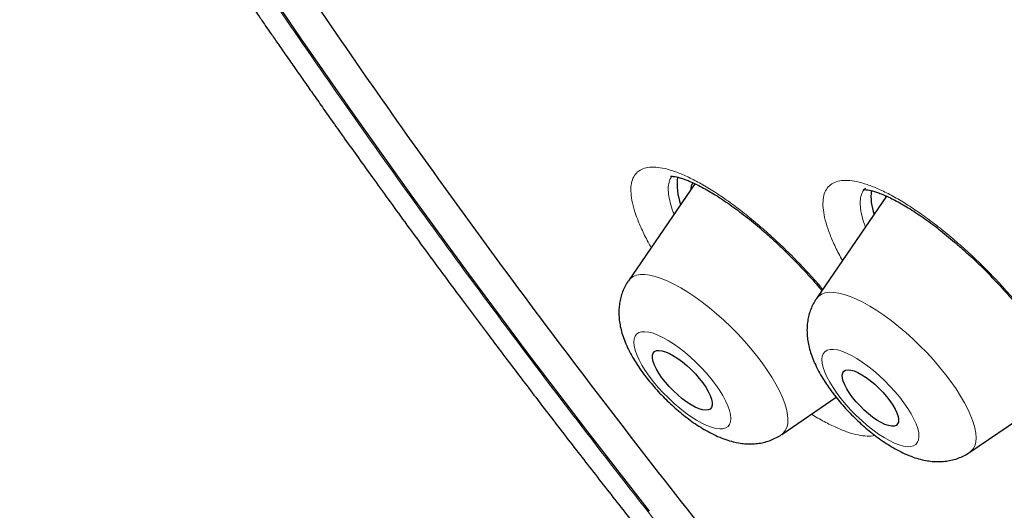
# Model space of a CAD drawing. Header units: millimetres. Extents: x 8 to 971, y 12 to 977.
# Tile 61 of 196: x 766.78 to 777.86, y 501.88 to 507.4. Entities that reach past the tile are written whole.
import ezdxf

# ---------------------------------------------------------------- set-up
doc = ezdxf.new("R2010")
doc.units = ezdxf.units.MM

msp = doc.modelspace()

# ---------------------------------------------------------------- linework, layer by layer
at = {"color": 7, "linetype": 'Continuous', "lineweight": 30}
for p, q in [((774.376, 505.553), (773.628, 504.461)), ((776.532, 505.412), (775.743, 504.261)), ((775.352, 502.733), (775.965, 503.151)), ((777.467, 502.534), (778.144, 502.995))]:
    msp.add_line(p, q, dxfattribs=at)
at = {"color": 7, "linetype": 'Continuous', "lineweight": 30, "flags": 128}
for points in [[(773.865, 501.871), (773.172, 502.761), (772.495, 503.652), (771.833, 504.541), (771.186, 505.428), (770.556, 506.312), (769.942, 507.194), (769.346, 508.072), (768.767, 508.945), (768.206, 509.814), (767.663, 510.678), (767.138, 511.535), (766.633, 512.385), (766.147, 513.229), (765.681, 514.065), (765.234, 514.892), (764.808, 515.71), (764.403, 516.519), (764.018, 517.318)], [(774.351, 505.565), (774.335, 505.524), (774.326, 505.48)], [(776.526, 505.416), (776.519, 505.398), (776.517, 505.39)], [(774.464, 503.314), (774.498, 503.264), (774.526, 503.216), (774.548, 503.171), (774.563, 503.13), (774.57, 503.093), (774.57, 503.062), (774.562, 503.037), (774.547, 503.019), (774.525, 503.009), (774.497, 503.006), (774.463, 503.01), (774.423, 503.022), (774.38, 503.041), (774.333, 503.066), (774.284, 503.098), (774.234, 503.135), (774.184, 503.177), (774.135, 503.223), (774.088, 503.271), (774.044, 503.321), (774.005, 503.371), (773.971, 503.421), (773.943, 503.469), (773.921, 503.514), (773.906, 503.555), (773.899, 503.592), (773.899, 503.623), (773.907, 503.648), (773.922, 503.666), (773.944, 503.676), (773.972, 503.679), (774.006, 503.675), (774.046, 503.663), (774.089, 503.644), (774.136, 503.619), (774.185, 503.587), (774.235, 503.55), (774.285, 503.508), (774.334, 503.462), (774.381, 503.414), (774.425, 503.364), (774.464, 503.314)], [(776.569, 503.112), (776.601, 503.064), (776.628, 503.018), (776.648, 502.975), (776.661, 502.936), (776.667, 502.901), (776.665, 502.873), (776.656, 502.851), (776.64, 502.835), (776.616, 502.827), (776.587, 502.826), (776.552, 502.833), (776.513, 502.847), (776.469, 502.868), (776.423, 502.895), (776.375, 502.928), (776.327, 502.966), (776.279, 503.008), (776.233, 503.054), (776.189, 503.101), (776.149, 503.15), (776.114, 503.198), (776.085, 503.245), (776.062, 503.29), (776.045, 503.331), (776.036, 503.368), (776.034, 503.399), (776.039, 503.425), (776.052, 503.444), (776.071, 503.456), (776.098, 503.46), (776.13, 503.457), (776.167, 503.447), (776.209, 503.43), (776.254, 503.405), (776.301, 503.375), (776.349, 503.339), (776.398, 503.299), (776.445, 503.255), (776.49, 503.208), (776.532, 503.16), (776.569, 503.112)]]:
    msp.add_lwpolyline(points, dxfattribs=at)
at = {"color": 252, "linetype": 'Continuous', "lineweight": 0, "flags": 128}
for points in [[(773.628, 504.461), (773.65, 504.486), (773.681, 504.508), (773.719, 504.523), (773.763, 504.531), (773.813, 504.531), (773.869, 504.524), (773.93, 504.51), (773.996, 504.488), (774.066, 504.46), (774.139, 504.424), (774.216, 504.383), (774.295, 504.335), (774.375, 504.281), (774.457, 504.222), (774.539, 504.158), (774.62, 504.089), (774.701, 504.017), (774.781, 503.942), (774.858, 503.864), (774.932, 503.784), (775.003, 503.702), (775.07, 503.62), (775.132, 503.538)], [(775.743, 504.261), (775.744, 504.262), (775.769, 504.29), (775.801, 504.311), (775.84, 504.325), (775.885, 504.332), (775.937, 504.331), (775.993, 504.323), (776.055, 504.308), (776.121, 504.285), (776.192, 504.256), (776.266, 504.219), (776.342, 504.176), (776.422, 504.128), (776.502, 504.073), (776.584, 504.013), (776.666, 503.948), (776.748, 503.879), (776.828, 503.807), (776.907, 503.731), (776.984, 503.653), (777.058, 503.572), (777.128, 503.491), (777.195, 503.409), (777.256, 503.327)], [(773.862, 503.389), (773.911, 503.326), (773.964, 503.262), (774.021, 503.2), (774.081, 503.14), (774.143, 503.082), (774.206, 503.028), (774.27, 502.978), (774.333, 502.933), (774.394, 502.894), (774.454, 502.861), (774.51, 502.834), (774.563, 502.814), (774.611, 502.801), (774.655, 502.796), (774.692, 502.798), (774.724, 502.807), (774.749, 502.824), (774.766, 502.847), (774.777, 502.877), (774.78, 502.914), (774.776, 502.956), (774.765, 503.004), (774.746, 503.056), (774.721, 503.112), (774.689, 503.171), (774.651, 503.233), (774.607, 503.296), (774.558, 503.359), (774.505, 503.423), (774.448, 503.485), (774.388, 503.545), (774.326, 503.603), (774.263, 503.657), (774.2, 503.707), (774.137, 503.752), (774.075, 503.791), (774.015, 503.824), (773.959, 503.851), (773.906, 503.871), (773.858, 503.884), (773.814, 503.889), (773.777, 503.887), (773.745, 503.878), (773.72, 503.861), (773.703, 503.838), (773.692, 503.808), (773.689, 503.771), (773.693, 503.729), (773.704, 503.681), (773.723, 503.629), (773.748, 503.573), (773.78, 503.514), (773.818, 503.452), (773.862, 503.389)], [(775.973, 503.197), (776.021, 503.133), (776.074, 503.07), (776.131, 503.007), (776.19, 502.947), (776.252, 502.889), (776.315, 502.834), (776.378, 502.784), (776.441, 502.738), (776.503, 502.698), (776.563, 502.664), (776.62, 502.637), (776.673, 502.616), (776.722, 502.603), (776.766, 502.596), (776.804, 502.598), (776.836, 502.606), (776.862, 502.622), (776.88, 502.645), (776.892, 502.674), (776.896, 502.71), (776.893, 502.752), (776.882, 502.799), (776.864, 502.851), (776.84, 502.906), (776.808, 502.965), (776.771, 503.026), (776.727, 503.089), (776.679, 503.153), (776.626, 503.216), (776.57, 503.278), (776.51, 503.339), (776.449, 503.397), (776.386, 503.452), (776.322, 503.502), (776.259, 503.547), (776.197, 503.587), (776.137, 503.621), (776.08, 503.649), (776.027, 503.67), (775.978, 503.683), (775.934, 503.689), (775.896, 503.688), (775.864, 503.68), (775.838, 503.664), (775.82, 503.641), (775.808, 503.612), (775.804, 503.576), (775.808, 503.534), (775.818, 503.487), (775.836, 503.435), (775.861, 503.38), (775.892, 503.321), (775.93, 503.26), (775.973, 503.197)], [(775.132, 503.538), (775.19, 503.457), (775.242, 503.376), (775.288, 503.298), (775.327, 503.222), (775.361, 503.15), (775.387, 503.081), (775.406, 503.017), (775.418, 502.957), (775.423, 502.903), (775.42, 502.854), (775.41, 502.812), (775.393, 502.776), (775.369, 502.747), (775.352, 502.733)], [(777.256, 503.327), (777.313, 503.245), (777.364, 503.165), (777.409, 503.088), (777.448, 503.012), (777.48, 502.94), (777.506, 502.872), (777.524, 502.808), (777.535, 502.749), (777.539, 502.696), (777.535, 502.648), (777.524, 502.607), (777.506, 502.572), (777.48, 502.544), (777.463, 502.531)]]:
    msp.add_lwpolyline(points, dxfattribs=at)
at = {"color": 7, "linetype": 'Continuous', "lineweight": 30}
for centre, radius, start, end in [((774.846, 505.546), 0.67, 173.0168, 199.8325), ((776.978, 505.411), 0.622, 173.909, 199.2244)]:
    msp.add_arc(centre, radius, start, end, dxfattribs=at)
at = {"color": 252, "linetype": 'Continuous', "lineweight": 0}
for points, knots in [([(762.63, 536.801), (762.666, 536.843), (762.907, 537.114), (763.453, 537.512), (764.272, 537.988), (765.201, 538.345), (766.224, 538.593), (767.343, 538.73), (768.552, 538.755), (769.848, 538.667), (771.227, 538.469), (772.684, 538.159), (774.215, 537.739), (775.815, 537.21), (777.479, 536.575), (779.202, 535.834), (780.978, 534.99), (782.803, 534.047), (784.669, 533.006), (786.571, 531.871), (788.503, 530.646), (790.46, 529.335), (792.434, 527.941), (794.421, 526.47), (796.412, 524.925), (798.403, 523.311), (800.387, 521.635), (802.358, 519.9), (804.309, 518.113), (806.234, 516.278), (808.128, 514.403), (809.984, 512.492), (811.797, 510.551), (813.56, 508.588), (815.269, 506.608), (816.917, 504.616), (818.501, 502.621), (820.014, 500.627), (821.452, 498.641), (822.81, 496.669), (824.084, 494.718), (825.271, 492.793), (826.366, 490.901), (827.366, 489.048), (828.268, 487.239), (829.069, 485.48), (829.766, 483.777), (830.358, 482.135), (830.842, 480.559), (831.217, 479.054), (831.481, 477.625), (831.635, 476.277), (831.676, 475.013), (831.607, 473.838), (831.425, 472.755), (831.133, 471.768), (830.728, 470.882), (830.26, 470.138), (829.876, 469.74), (829.706, 469.563)], [0, 0, 0, 0, 0.003203, 0.021066, 0.038929, 0.056792, 0.074656, 0.092519, 0.110382, 0.128245, 0.146108, 0.163971, 0.181834, 0.199697, 0.21756, 0.235424, 0.253287, 0.27115, 0.289013, 0.306876, 0.324739, 0.342602, 0.360466, 0.378329, 0.396192, 0.414055, 0.431918, 0.449781, 0.467644, 0.485507, 0.503371, 0.521234, 0.539097, 0.55696, 0.574823, 0.592686, 0.610549, 0.628412, 0.646275, 0.664139, 0.682002, 0.699865, 0.717728, 0.735591, 0.753454, 0.771317, 0.789181, 0.807044, 0.824907, 0.84277, 0.860633, 0.878496, 0.896359, 0.914222, 0.932085, 0.949949, 0.967812, 0.985675, 1, 1, 1, 1]), ([(762.659, 520.421), (762.43, 521.041), (761.974, 522.276), (761.468, 524.016), (761.099, 525.658), (760.878, 527.195), (760.803, 528.63), (760.873, 529.956), (761.085, 531.165), (761.44, 532.243), (761.938, 533.186), (762.578, 533.993), (763.36, 534.665), (764.28, 535.199), (765.328, 535.593), (766.497, 535.842), (767.784, 535.944), (769.187, 535.897), (770.708, 535.704), (772.338, 535.364), (774.062, 534.884), (775.868, 534.266), (777.747, 533.51), (779.701, 532.618), (781.728, 531.588), (783.82, 530.427), (785.958, 529.146), (788.125, 527.754), (790.312, 526.257), (792.518, 524.654), (794.743, 522.945), (796.979, 521.139), (799.205, 519.252), (801.404, 517.299), (803.564, 515.287), (805.687, 513.218), (807.772, 511.09), (809.81, 508.914), (811.786, 506.709), (813.681, 504.491), (815.487, 502.272), (817.204, 500.051), (818.831, 497.829), (820.362, 495.614), (821.786, 493.425), (823.089, 491.282), (824.266, 489.192), (825.313, 487.159), (826.241, 485.175), (826.749, 483.911), (827.004, 483.276)], [0, 0, 0, 0, 0.020985, 0.041789, 0.062502, 0.083215, 0.104018, 0.125, 0.145987, 0.166791, 0.187505, 0.208217, 0.229019, 0.25, 0.270986, 0.291791, 0.312505, 0.333217, 0.354019, 0.375, 0.395986, 0.416791, 0.437505, 0.458217, 0.479019, 0.5, 0.520986, 0.541791, 0.562505, 0.583217, 0.604019, 0.625, 0.645986, 0.666791, 0.687505, 0.708217, 0.729019, 0.75, 0.770986, 0.791791, 0.812505, 0.833217, 0.854019, 0.875, 0.895985, 0.916789, 0.937502, 0.958215, 0.979017, 1, 1, 1, 1]), ([(782.574, 501.543), (782.473, 501.668), (781.975, 502.293), (781.153, 503.414), (780.118, 504.894), (779.177, 506.354), (778.327, 507.783), (777.578, 509.172), (776.932, 510.514), (776.393, 511.799), (775.966, 513.021), (775.652, 514.17), (775.454, 515.242), (775.372, 516.228), (775.408, 517.122), (775.56, 517.92), (775.829, 518.616), (776.212, 519.205), (776.708, 519.686), (777.312, 520.053), (778.022, 520.305), (778.832, 520.441), (779.739, 520.46), (780.735, 520.362), (781.818, 520.143), (782.861, 519.854), (783.571, 519.588), (783.867, 519.477)], [0, 0, 0, 0, 0.010536, 0.052255, 0.093975, 0.135695, 0.177414, 0.219134, 0.260853, 0.302573, 0.344292, 0.386012, 0.427731, 0.469451, 0.51117, 0.55289, 0.594609, 0.636329, 0.678048, 0.719768, 0.761487, 0.803207, 0.844926, 0.886646, 0.928365, 0.970085, 1, 1, 1, 1]), ([(789.901, 484.948), (789.207, 485.565), (787.818, 486.803), (785.765, 488.736), (783.745, 490.714), (781.773, 492.732), (779.818, 494.82), (777.889, 496.975), (775.996, 499.193), (774.181, 501.425), (772.453, 503.658), (770.824, 505.881), (769.3, 508.083), (767.886, 510.258), (766.586, 512.401), (765.404, 514.501), (764.35, 516.547), (763.418, 518.532), (762.912, 519.791), (762.659, 520.421)], [0, 0, 0, 0, 0.056574, 0.113415, 0.17016, 0.226689, 0.283221, 0.342868, 0.402514, 0.462416, 0.522329, 0.581975, 0.64161, 0.701258, 0.760903, 0.820805, 0.880718, 0.940364, 1, 1, 1, 1]), ([(802.428, 484.833), (802.872, 484.63), (803.762, 484.225), (805.014, 483.768), (806.17, 483.433), (807.221, 483.224), (808.169, 483.13), (809.031, 483.148), (809.802, 483.277), (810.477, 483.517), (811.052, 483.867), (811.523, 484.323), (811.888, 484.884), (812.144, 485.546), (812.289, 486.305), (812.323, 487.156), (812.245, 488.093), (812.057, 489.112), (811.758, 490.206), (811.351, 491.368), (810.839, 492.591), (810.225, 493.867), (809.511, 495.189), (808.704, 496.548), (807.808, 497.936), (806.827, 499.344), (805.769, 500.764), (804.64, 502.188), (803.447, 503.605), (802.197, 505.008), (800.898, 506.388), (799.558, 507.736), (798.185, 509.044), (796.787, 510.304), (795.374, 511.508), (793.954, 512.649), (792.535, 513.72), (791.127, 514.714), (789.738, 515.625), (788.377, 516.447), (787.052, 517.176), (785.771, 517.806), (784.542, 518.334), (783.373, 518.757), (782.271, 519.072), (781.243, 519.278), (780.295, 519.372), (779.433, 519.354), (778.662, 519.225), (777.987, 518.984), (777.412, 518.635), (776.941, 518.178), (776.576, 517.617), (776.32, 516.955), (776.175, 516.197), (776.141, 515.346), (776.219, 514.408), (776.408, 513.389), (776.706, 512.295), (777.113, 511.133), (777.624, 509.911), (778.242, 508.634), (778.838, 507.512), (779.263, 506.806), (779.415, 506.555)], [0, 0, 0, 0, 0.017292, 0.034584, 0.051876, 0.068068, 0.08426, 0.100453, 0.116645, 0.132837, 0.14903, 0.165222, 0.181414, 0.197607, 0.213799, 0.229991, 0.246184, 0.262376, 0.278568, 0.294761, 0.310953, 0.327145, 0.343338, 0.35953, 0.375722, 0.391915, 0.408107, 0.424299, 0.440492, 0.456684, 0.472876, 0.489069, 0.505261, 0.521453, 0.537646, 0.553838, 0.57003, 0.586223, 0.602415, 0.618607, 0.6348, 0.650992, 0.667184, 0.683377, 0.699569, 0.715761, 0.731954, 0.748146, 0.764338, 0.780531, 0.796723, 0.812915, 0.829108, 0.8453, 0.861493, 0.877685, 0.893877, 0.91007, 0.926262, 0.942454, 0.958646, 0.974839, 0.991031, 1, 1, 1, 1]), ([(803.171, 485.08), (803.397, 484.998), (803.952, 484.795), (804.803, 484.562), (805.72, 484.376), (806.587, 484.291), (807.375, 484.307), (808.08, 484.425), (808.697, 484.645), (809.223, 484.965), (809.654, 485.382), (809.987, 485.895), (810.221, 486.501), (810.353, 487.194), (810.384, 487.973), (810.313, 488.83), (810.141, 489.762), (809.868, 490.762), (809.496, 491.824), (809.028, 492.942), (808.466, 494.109), (807.813, 495.318), (807.075, 496.561), (806.255, 497.83), (805.359, 499.118), (804.391, 500.416), (803.359, 501.718), (802.268, 503.014), (801.125, 504.297), (799.937, 505.558), (798.711, 506.791), (797.456, 507.987), (796.178, 509.139), (794.886, 510.241), (793.587, 511.284), (792.29, 512.263), (791.003, 513.172), (789.733, 514.004), (788.488, 514.756), (787.276, 515.422), (786.105, 515.999), (784.982, 516.482), (783.913, 516.868), (782.905, 517.156), (781.965, 517.344), (781.098, 517.43), (780.31, 517.414), (779.605, 517.295), (778.988, 517.076), (778.462, 516.756), (778.031, 516.339), (777.698, 515.826), (777.464, 515.22), (777.331, 514.527), (777.301, 513.748), (777.369, 512.892), (777.551, 511.955), (777.711, 511.299), (777.836, 510.941), (777.838, 510.937)], [0, 0, 0, 0, 0.011406, 0.027988, 0.045984, 0.063981, 0.081977, 0.099974, 0.117971, 0.135967, 0.153964, 0.17196, 0.189957, 0.207954, 0.22595, 0.243947, 0.261943, 0.27994, 0.297937, 0.315933, 0.33393, 0.351926, 0.369923, 0.387919, 0.405916, 0.423913, 0.441909, 0.459906, 0.477902, 0.495899, 0.513896, 0.531892, 0.549889, 0.567885, 0.585882, 0.603879, 0.621875, 0.639872, 0.657868, 0.675865, 0.693861, 0.711858, 0.729855, 0.747851, 0.765848, 0.783844, 0.801841, 0.819838, 0.837834, 0.855831, 0.873827, 0.891824, 0.909821, 0.927817, 0.945814, 0.96381, 0.981807, 0.999803, 1, 1, 1, 1]), ([(773.885, 504.836), (773.873, 504.857), (773.831, 504.929), (773.775, 505.046), (773.717, 505.184), (773.678, 505.31), (773.657, 505.422), (773.654, 505.519), (773.67, 505.599), (773.704, 505.663), (773.756, 505.708), (773.825, 505.735), (773.91, 505.743), (774.011, 505.731), (774.125, 505.7), (774.252, 505.651), (774.39, 505.584), (774.538, 505.499), (774.692, 505.399), (774.852, 505.283), (775.016, 505.154), (775.18, 505.014), (775.344, 504.863), (775.505, 504.705), (775.66, 504.54), (775.763, 504.426), (775.812, 504.367), (775.814, 504.364)], [0, 0, 0, 0, 0.016438, 0.059011, 0.10158, 0.144285, 0.186855, 0.229455, 0.272189, 0.314788, 0.357436, 0.400219, 0.442868, 0.485554, 0.528376, 0.571063, 0.613763, 0.656598, 0.699297, 0.741975, 0.784791, 0.827471, 0.870107, 0.912878, 0.955514, 0.99799, 1, 1, 1, 1]), ([(774.117, 505.636), (774.107, 505.62), (774.086, 505.587), (774.075, 505.519), (774.077, 505.437), (774.097, 505.342), (774.119, 505.266), (774.139, 505.219), (774.142, 505.212)], [0, 0, 0, 0, 0.188782, 0.382715, 0.576029, 0.769155, 0.962908, 1, 1, 1, 1]), ([(776.036, 504.689), (776.022, 504.714), (775.978, 504.792), (775.922, 504.913), (775.868, 505.05), (775.832, 505.174), (775.815, 505.284), (775.816, 505.38), (775.835, 505.459), (775.873, 505.52), (775.929, 505.563), (776.002, 505.587), (776.091, 505.593), (776.195, 505.579), (776.312, 505.546), (776.443, 505.494), (776.583, 505.425), (776.733, 505.339), (776.889, 505.236), (777.051, 505.119), (777.215, 504.989), (777.38, 504.847), (777.544, 504.695), (777.705, 504.536), (777.86, 504.371), (778.008, 504.202), (778.143, 504.036), (778.224, 503.928), (778.262, 503.876)], [0, 0, 0, 0, 0.019097, 0.058364, 0.097757, 0.137024, 0.17631, 0.215723, 0.25501, 0.294331, 0.333775, 0.373096, 0.412446, 0.451923, 0.491274, 0.53064, 0.570132, 0.609499, 0.648858, 0.688343, 0.727702, 0.767036, 0.806495, 0.845828, 0.885127, 0.924551, 0.96385, 1, 1, 1, 1]), ([(776.299, 505.503), (776.294, 505.5), (776.273, 505.485), (776.251, 505.443), (776.235, 505.378), (776.235, 505.297), (776.251, 505.203), (776.271, 505.126), (776.291, 505.077), (776.295, 505.067)], [0, 0, 0, 0, 0.055036, 0.234783, 0.414345, 0.594487, 0.774049, 0.953478, 1, 1, 1, 1]), ([(776.402, 502.722), (776.401, 502.722), (776.377, 502.713), (776.314, 502.713), (776.214, 502.724), (776.098, 502.756), (775.97, 502.807), (775.833, 502.874), (775.735, 502.932), (775.686, 502.961)], [0, 0, 0, 0, 0.006795, 0.172757, 0.339252, 0.505206, 0.671253, 0.837829, 1, 1, 1, 1])]:
    msp.add_open_spline(points, degree=3, knots=knots, dxfattribs=at)
at = {"color": 7, "linetype": 'Continuous', "lineweight": 30}
for points, knots in [([(762.629, 536.813), (762.594, 536.778), (762.53, 536.714), (762.447, 536.629), (762.383, 536.562), (762.334, 536.51), (762.292, 536.465), (762.257, 536.426), (762.217, 536.382), (762.167, 536.326), (762.105, 536.254), (762.045, 536.183), (761.992, 536.118), (761.949, 536.066), (761.911, 536.018), (761.88, 535.979), (761.852, 535.942), (761.82, 535.902), (761.782, 535.851), (761.74, 535.794), (761.697, 535.735), (761.657, 535.68), (761.623, 535.631), (761.592, 535.586), (761.563, 535.543), (761.533, 535.498), (761.502, 535.451), (761.47, 535.402), (761.434, 535.347), (761.395, 535.285), (761.354, 535.218), (761.316, 535.154), (761.28, 535.094), (761.237, 535.018), (761.181, 534.919), (761.117, 534.8), (761.057, 534.684), (761, 534.57), (760.942, 534.448), (760.883, 534.32), (760.829, 534.197), (760.787, 534.097), (760.754, 534.015), (760.727, 533.947), (760.699, 533.876), (760.671, 533.801), (760.643, 533.726), (760.618, 533.656), (760.597, 533.595), (760.577, 533.538), (760.557, 533.477), (760.535, 533.408), (760.508, 533.323), (760.479, 533.229), (760.45, 533.131), (760.425, 533.04), (760.401, 532.951), (760.378, 532.864), (760.356, 532.776), (760.335, 532.688), (760.314, 532.598), (760.293, 532.502), (760.27, 532.396), (760.247, 532.277), (760.222, 532.147), (760.199, 532.01), (760.175, 531.861), (760.152, 531.705), (760.131, 531.545), (760.114, 531.396), (760.099, 531.258), (760.087, 531.129), (760.077, 531.007), (760.068, 530.884), (760.06, 530.755), (760.053, 530.615), (760.047, 530.468), (760.042, 530.314), (760.039, 530.154), (760.038, 529.986), (760.038, 529.817), (760.041, 529.654), (760.045, 529.505), (760.05, 529.37), (760.055, 529.246), (760.061, 529.132), (760.067, 529.027), (760.073, 528.924), (760.081, 528.814), (760.091, 528.687), (760.103, 528.545), (760.117, 528.395), (760.132, 528.243), (760.147, 528.106), (760.161, 527.986), (760.173, 527.882), (760.186, 527.782), (760.198, 527.691), (760.209, 527.61), (760.219, 527.542), (760.227, 527.483), (760.236, 527.42), (760.248, 527.34), (760.264, 527.236), (760.284, 527.113), (760.307, 526.976), (760.332, 526.831), (760.36, 526.675), (760.391, 526.509), (760.425, 526.331), (760.461, 526.153), (760.498, 525.979), (760.533, 525.817), (760.566, 525.668), (760.597, 525.535), (760.625, 525.418), (760.649, 525.315), (760.672, 525.22), (760.696, 525.123), (760.722, 525.018), (760.751, 524.904), (760.783, 524.781), (760.82, 524.644), (760.861, 524.49), (760.906, 524.329), (760.953, 524.162), (761.001, 523.993), (761.055, 523.81), (761.106, 523.64), (761.153, 523.489), (761.192, 523.364), (761.228, 523.248), (761.26, 523.147), (761.288, 523.062), (761.309, 522.996), (761.325, 522.947), (761.339, 522.904), (761.355, 522.855), (761.377, 522.79), (761.403, 522.711), (761.462, 522.537), (761.551, 522.279), (761.668, 521.946), (761.775, 521.653), (761.87, 521.398), (761.954, 521.179), (762.034, 520.97), (762.112, 520.772), (762.185, 520.588), (762.253, 520.418), (762.315, 520.267), (762.369, 520.135), (762.416, 520.022), (762.456, 519.926), (762.486, 519.855), (762.507, 519.805), (762.521, 519.772), (762.534, 519.741), (762.55, 519.702), (762.573, 519.648), (762.604, 519.577), (762.64, 519.492), (762.681, 519.398), (762.723, 519.301), (762.81, 519.101), (762.926, 518.839), (763.075, 518.511), (763.213, 518.211), (763.362, 517.892), (763.524, 517.551), (763.7, 517.187), (763.89, 516.801), (764.064, 516.454), (764.214, 516.16), (764.33, 515.935), (764.437, 515.729), (764.533, 515.545), (764.612, 515.396), (764.673, 515.281), (764.718, 515.196), (764.757, 515.124), (764.787, 515.067), (764.813, 515.02), (764.843, 514.964), (764.884, 514.888), (764.94, 514.785), (765.007, 514.66), (765.087, 514.514), (765.179, 514.347), (765.283, 514.16), (765.398, 513.954), (765.523, 513.73), (765.771, 513.294), (766.144, 512.649), (766.594, 511.894), (766.994, 511.238), (767.339, 510.682), (767.692, 510.123), (768.006, 509.635), (768.27, 509.228), (768.478, 508.912), (768.673, 508.619), (768.853, 508.349), (769.011, 508.114), (769.148, 507.912), (769.264, 507.741), (769.37, 507.587), (769.462, 507.452), (769.539, 507.341), (769.611, 507.236), (769.688, 507.125), (769.781, 506.992), (769.877, 506.853), (769.977, 506.711), (770.079, 506.566), (770.189, 506.409), (770.31, 506.238), (770.445, 506.048), (770.594, 505.84), (770.755, 505.616), (770.928, 505.376), (771.117, 505.116), (771.322, 504.836), (771.548, 504.53), (771.796, 504.196), (772.067, 503.834), (772.358, 503.449), (772.669, 503.042), (772.999, 502.613), (773.343, 502.17), (773.701, 501.715), (774.071, 501.249), (774.46, 500.764), (774.87, 500.258), (775.309, 499.723), (775.78, 499.156), (776.283, 498.557), (776.81, 497.937), (777.362, 497.297), (777.94, 496.636), (778.531, 495.969), (779.136, 495.296), (779.753, 494.62), (780.393, 493.927), (781.058, 493.218), (781.726, 492.518), (782.394, 491.826), (783.063, 491.144), (783.751, 490.451), (784.46, 489.748), (785.19, 489.036), (785.94, 488.314), (786.688, 487.606), (787.433, 486.911), (788.174, 486.231), (788.931, 485.546), (789.593, 484.956), (790.003, 484.597), (790.155, 484.465)], [0, 0, 0, 0, 0.002524, 0.004738, 0.006649, 0.008292, 0.009693, 0.010852, 0.011919, 0.014023, 0.016404, 0.019185, 0.021045, 0.022854, 0.0244, 0.025682, 0.026725, 0.027994, 0.02969, 0.031724, 0.033603, 0.035459, 0.03702, 0.03835, 0.039716, 0.041146, 0.042641, 0.044196, 0.045802, 0.047894, 0.050035, 0.052035, 0.053864, 0.05558, 0.059016, 0.062977, 0.066344, 0.069448, 0.073242, 0.077144, 0.080676, 0.083979, 0.085836, 0.087759, 0.089798, 0.091953, 0.094168, 0.096173, 0.097835, 0.099326, 0.101003, 0.102936, 0.105112, 0.108095, 0.110767, 0.113199, 0.115599, 0.117984, 0.120364, 0.122742, 0.12512, 0.127632, 0.13043, 0.133593, 0.137114, 0.140751, 0.144374, 0.148804, 0.152917, 0.156714, 0.160227, 0.163475, 0.166476, 0.169447, 0.172699, 0.176183, 0.179815, 0.183593, 0.18752, 0.1916, 0.195795, 0.199727, 0.203297, 0.206451, 0.209342, 0.21203, 0.214516, 0.216678, 0.219224, 0.222176, 0.22553, 0.229012, 0.232476, 0.235924, 0.238284, 0.240636, 0.242929, 0.244977, 0.246761, 0.248283, 0.249542, 0.250656, 0.252502, 0.254802, 0.257556, 0.260672, 0.263835, 0.267019, 0.2708, 0.27461, 0.278449, 0.282147, 0.28559, 0.288707, 0.291498, 0.293951, 0.296054, 0.297894, 0.299884, 0.302051, 0.304397, 0.306921, 0.309647, 0.312776, 0.316353, 0.319477, 0.322876, 0.326551, 0.330502, 0.333025, 0.335599, 0.337909, 0.339899, 0.34157, 0.342921, 0.343759, 0.344471, 0.345428, 0.346685, 0.34824, 0.350089, 0.356864, 0.363268, 0.369302, 0.37367, 0.37782, 0.381754, 0.385471, 0.388959, 0.392123, 0.394942, 0.39737, 0.399467, 0.401234, 0.40267, 0.403403, 0.404006, 0.404489, 0.405152, 0.406137, 0.407444, 0.409068, 0.410824, 0.412606, 0.414413, 0.421759, 0.426894, 0.432252, 0.437969, 0.444055, 0.450511, 0.457335, 0.464524, 0.468824, 0.47276, 0.476332, 0.47954, 0.482383, 0.484049, 0.485539, 0.486779, 0.487762, 0.488492, 0.489224, 0.490643, 0.492427, 0.494575, 0.497088, 0.499965, 0.503146, 0.506678, 0.510558, 0.514563, 0.528912, 0.543333, 0.552547, 0.561789, 0.571061, 0.580354, 0.585938, 0.591134, 0.595942, 0.600363, 0.604396, 0.607461, 0.610257, 0.612784, 0.615013, 0.616829, 0.618222, 0.620129, 0.622292, 0.624713, 0.626895, 0.629252, 0.631783, 0.63452, 0.637602, 0.641044, 0.644618, 0.648512, 0.652726, 0.65726, 0.662113, 0.66761, 0.673466, 0.679682, 0.686257, 0.693192, 0.700487, 0.707694, 0.715221, 0.723067, 0.731232, 0.739717, 0.749065, 0.758773, 0.768839, 0.779264, 0.790049, 0.801192, 0.812027, 0.823181, 0.834655, 0.846448, 0.85856, 0.869849, 0.881402, 0.893219, 0.9053, 0.917645, 0.930254, 0.943127, 0.955159, 0.967412, 0.979887, 0.992582, 1, 1, 1, 1]), ([(795.747, 480.593), (795.68, 480.643), (794.713, 481.369), (792.861, 482.886), (790.21, 485.133), (787.61, 487.481), (785.055, 489.914), (782.562, 492.423), (780.144, 494.99), (777.818, 497.6), (775.598, 500.238), (773.498, 502.886), (771.529, 505.528), (769.705, 508.149), (768.037, 510.732), (766.535, 513.26), (765.208, 515.72), (764.064, 518.094), (763.112, 520.369), (762.355, 522.531), (761.799, 524.566), (761.448, 526.462), (761.304, 528.207), (761.367, 529.79), (761.637, 531.201), (762.113, 532.433), (762.791, 533.477), (763.668, 534.326), (764.738, 534.977), (765.993, 535.423), (767.428, 535.664), (769.032, 535.697), (770.796, 535.522), (772.71, 535.14), (774.76, 534.554), (776.935, 533.767), (779.221, 532.785), (781.605, 531.609), (784.027, 530.286), (785.681, 529.269), (786.487, 528.774)], [0, 0, 0, 0, 0.002044, 0.029705, 0.056694, 0.083684, 0.110673, 0.137662, 0.164652, 0.191641, 0.218631, 0.24562, 0.27261, 0.299599, 0.326589, 0.353578, 0.380568, 0.407557, 0.434547, 0.461536, 0.488526, 0.515515, 0.542505, 0.569494, 0.596484, 0.623473, 0.650462, 0.677452, 0.704441, 0.731431, 0.75842, 0.78541, 0.812399, 0.839389, 0.866378, 0.893368, 0.920357, 0.947347, 0.974336, 1, 1, 1, 1]), ([(774.103, 505.636), (774.103, 505.636), (774.102, 505.636), (774.11, 505.636), (774.127, 505.636), (774.153, 505.633), (774.186, 505.626), (774.226, 505.614), (774.273, 505.598), (774.327, 505.576), (774.388, 505.548), (774.455, 505.514), (774.527, 505.474), (774.605, 505.428), (774.686, 505.376), (774.77, 505.318), (774.857, 505.255), (774.945, 505.188), (775.034, 505.117), (775.123, 505.042), (775.212, 504.963), (775.303, 504.881), (775.393, 504.794), (775.483, 504.704), (775.572, 504.612), (775.659, 504.518), (775.737, 504.431), (775.785, 504.375), (775.805, 504.351)], [0, 0, 0, 0, 0.017765, 0.052536, 0.086747, 0.121056, 0.155769, 0.190486, 0.225629, 0.262315, 0.300378, 0.339637, 0.379882, 0.420884, 0.462416, 0.504255, 0.546196, 0.588003, 0.629539, 0.670772, 0.712012, 0.753962, 0.796332, 0.839022, 0.881934, 0.92495, 0.967922, 1, 1, 1, 1]), ([(776.269, 505.486), (776.269, 505.486), (776.269, 505.486), (776.278, 505.487), (776.295, 505.486), (776.321, 505.483), (776.355, 505.477), (776.395, 505.466), (776.443, 505.45), (776.497, 505.428), (776.558, 505.401), (776.626, 505.367), (776.698, 505.328), (776.776, 505.282), (776.857, 505.23), (776.942, 505.173), (777.029, 505.111), (777.117, 505.044), (777.207, 504.972), (777.297, 504.897), (777.387, 504.818), (777.478, 504.736), (777.568, 504.65), (777.658, 504.561), (777.747, 504.469), (777.834, 504.376), (777.919, 504.281), (778, 504.186), (778.078, 504.09), (778.152, 503.996), (778.21, 503.919), (778.241, 503.874), (778.251, 503.86)], [0, 0, 0, 0, 0.017092, 0.047825, 0.077821, 0.107753, 0.137862, 0.167373, 0.198017, 0.229815, 0.26267, 0.296449, 0.331002, 0.366165, 0.40178, 0.437695, 0.473775, 0.509897, 0.545949, 0.581815, 0.617513, 0.653623, 0.690019, 0.726651, 0.763454, 0.800355, 0.837259, 0.874076, 0.910724, 0.947141, 0.983267, 1, 1, 1, 1]), ([(773.628, 504.46), (773.625, 504.455), (773.607, 504.432), (773.583, 504.386), (773.556, 504.323), (773.537, 504.257), (773.525, 504.191), (773.52, 504.123), (773.522, 504.054), (773.53, 503.983), (773.545, 503.909), (773.568, 503.832), (773.6, 503.75), (773.64, 503.666), (773.687, 503.581), (773.737, 503.501), (773.774, 503.449), (773.791, 503.425)], [0, 0, 0, 0, 0.015184, 0.074688, 0.133753, 0.192773, 0.252267, 0.312824, 0.375289, 0.440713, 0.510449, 0.585923, 0.667861, 0.754714, 0.841714, 0.926185, 1, 1, 1, 1]), ([(775.744, 504.26), (775.74, 504.256), (775.723, 504.233), (775.699, 504.187), (775.672, 504.124), (775.653, 504.059), (775.641, 503.992), (775.636, 503.924), (775.637, 503.855), (775.645, 503.785), (775.66, 503.711), (775.683, 503.634), (775.715, 503.552), (775.754, 503.468), (775.801, 503.383), (775.85, 503.305), (775.885, 503.256), (775.9, 503.235)], [0, 0, 0, 0, 0.014184, 0.074264, 0.133892, 0.193478, 0.253507, 0.314624, 0.377635, 0.443624, 0.513924, 0.590005, 0.672615, 0.760222, 0.848082, 0.93341, 1, 1, 1, 1]), ([(773.791, 503.425), (773.801, 503.412), (773.83, 503.373), (773.882, 503.309), (773.946, 503.235), (774.013, 503.164), (774.083, 503.095), (774.154, 503.029), (774.228, 502.966), (774.304, 502.907), (774.382, 502.851), (774.462, 502.8), (774.546, 502.752), (774.633, 502.71), (774.721, 502.675), (774.805, 502.65), (774.882, 502.635), (774.956, 502.627), (775.028, 502.627), (775.098, 502.633), (775.165, 502.647), (775.23, 502.668), (775.292, 502.697), (775.333, 502.719), (775.351, 502.733), (775.351, 502.733)], [0, 0, 0, 0, 0.026119, 0.075565, 0.124344, 0.172696, 0.22089, 0.269146, 0.317652, 0.366674, 0.416527, 0.467622, 0.52048, 0.575734, 0.633849, 0.683795, 0.729676, 0.772339, 0.812737, 0.8516, 0.889427, 0.92657, 0.96326, 0.999674, 1, 1, 1, 1]), ([(775.9, 503.235), (775.91, 503.221), (775.939, 503.182), (775.99, 503.118), (776.054, 503.044), (776.121, 502.972), (776.19, 502.903), (776.262, 502.837), (776.335, 502.774), (776.411, 502.714), (776.489, 502.658), (776.569, 502.606), (776.652, 502.558), (776.739, 502.515), (776.826, 502.479), (776.91, 502.453), (776.988, 502.437), (777.062, 502.428), (777.134, 502.427), (777.204, 502.432), (777.272, 502.445), (777.338, 502.465), (777.4, 502.493), (777.443, 502.516), (777.464, 502.532), (777.466, 502.534)], [0, 0, 0, 0, 0.026, 0.075268, 0.123837, 0.17195, 0.219876, 0.267845, 0.316034, 0.364701, 0.414158, 0.464796, 0.517122, 0.571752, 0.629208, 0.679412, 0.725531, 0.768311, 0.808731, 0.847541, 0.885266, 0.922273, 0.958804, 0.995039, 1, 1, 1, 1])]:
    msp.add_open_spline(points, degree=3, knots=knots, dxfattribs=at)

doc.saveas('drawing.dxf')
